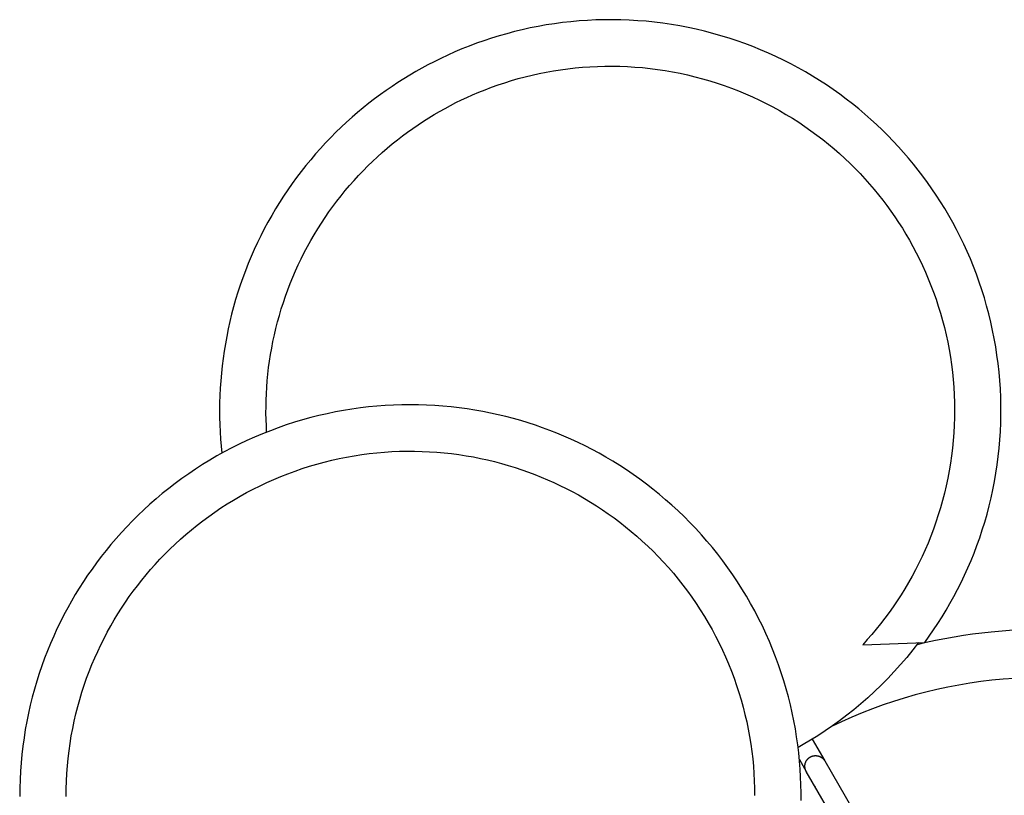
# Model space of a CAD drawing. Header units: millimetres. Extents: x -325 to 325, y -993 to 295.
# Tile 8 of 10: x -265 to -10, y 95 to 295. Entities that reach past the tile are written whole.
import ezdxf

# ---------------------------------------------------------------- set-up
doc = ezdxf.new("R2010")
doc.units = ezdxf.units.MM
doc.layers.add('Make2D$Visible$Curves', color=7, linetype='Continuous', true_color=0x000000)

msp = doc.modelspace()

# ---------------------------------------------------------------- linework, layer by layer
at = {"layer": 'Make2D$Visible$Curves', "color": 18, "lineweight": -3, "true_color": 0x000000}
for points in [[(-30.68, 134.09), (-29.53, 135.69), (-28.41, 137.31), (-27.31, 138.97), (-26.23, 140.65), (-25.19, 142.37), (-24.17, 144.12), (-23.18, 145.9), (-22.23, 147.71), (-21.3, 149.55), (-20.41, 151.42), (-19.55, 153.31), (-18.73, 155.23), (-17.95, 157.18), (-17.2, 159.15), (-16.49, 161.14), (-15.82, 163.16), (-15.19, 165.19), (-14.6, 167.25), (-14.06, 169.33), (-13.55, 171.42), (-13.1, 173.53), (-12.68, 175.65), (-12.31, 177.79), (-11.98, 179.94), (-11.7, 182.1), (-11.47, 184.26), (-11.28, 186.44), (-11.14, 188.62), (-11.05, 190.81), (-11, 193), (-11.01, 195.19), (-11.06, 197.38), (-11.15, 199.57), (-11.3, 201.76), (-11.49, 203.94), (-11.73, 206.11), (-12.02, 208.28), (-12.35, 210.44), (-12.73, 212.59), (-13.15, 214.72), (-13.62, 216.85), (-14.13, 218.95), (-14.69, 221.04), (-15.29, 223.12), (-15.93, 225.17), (-16.62, 227.21), (-17.34, 229.22), (-18.11, 231.21), (-18.91, 233.17), (-19.75, 235.11), (-20.63, 237.03), (-21.54, 238.92), (-22.49, 240.78), (-23.47, 242.61), (-24.49, 244.41), (-25.53, 246.19), (-26.61, 247.93), (-27.71, 249.64), (-28.84, 251.32), (-30, 252.96), (-31.19, 254.58), (-32.4, 256.15), (-33.63, 257.7), (-34.88, 259.21), (-36.16, 260.7), (-37.48, 262.17), (-38.84, 263.62), (-40.23, 265.06), (-41.66, 266.47), (-43.13, 267.87), (-44.63, 269.24), (-46.17, 270.59), (-47.74, 271.92), (-49.35, 273.22), (-51, 274.49), (-52.67, 275.73), (-54.38, 276.95), (-56.13, 278.13), (-57.9, 279.28), (-59.71, 280.4), (-61.54, 281.49), (-63.41, 282.53), (-65.3, 283.55), (-67.22, 284.52), (-69.16, 285.46), (-71.13, 286.35), (-73.12, 287.21), (-75.14, 288.03), (-77.17, 288.8), (-79.23, 289.53), (-81.3, 290.21), (-83.39, 290.86), (-85.5, 291.45), (-87.62, 292.01), (-89.75, 292.51), (-91.89, 292.97), (-94.04, 293.38), (-96.2, 293.75), (-98.37, 294.07), (-100.54, 294.34), (-102.72, 294.57), (-104.89, 294.74), (-107.07, 294.87), (-109.25, 294.96), (-111.42, 294.99), (-113.59, 294.98), (-115.75, 294.92), (-117.91, 294.82), (-120.06, 294.67), (-122.19, 294.48), (-124.32, 294.24), (-126.43, 293.96), (-128.53, 293.63), (-130.61, 293.26), (-132.68, 292.85), (-134.73, 292.4), (-136.76, 291.91), (-138.77, 291.38), (-140.76, 290.81), (-142.72, 290.21), (-144.67, 289.56), (-146.59, 288.89), (-148.48, 288.17), (-150.35, 287.43), (-152.19, 286.65), (-154.01, 285.84), (-155.8, 285), (-157.56, 284.13), (-159.13, 283.32), (-160.7, 282.48), (-162.26, 281.6), (-163.81, 280.69), (-165.35, 279.75), (-166.89, 278.78), (-168.42, 277.77), (-169.93, 276.73), (-171.43, 275.65), (-172.92, 274.55), (-174.4, 273.41), (-175.86, 272.24), (-177.31, 271.04), (-178.74, 269.8), (-180.15, 268.54), (-181.54, 267.24), (-182.91, 265.91), (-184.27, 264.55), (-185.6, 263.16), (-186.9, 261.75), (-188.19, 260.3), (-189.45, 258.82), (-190.68, 257.32), (-191.89, 255.79), (-193.07, 254.24), (-194.22, 252.65), (-195.34, 251.05), (-196.44, 249.42), (-197.5, 247.76), (-198.53, 246.08), (-199.53, 244.39), (-200.5, 242.67), (-201.43, 240.93), (-202.33, 239.17), (-203.2, 237.39), (-204.03, 235.6), (-204.83, 233.79), (-205.59, 231.97), (-206.31, 230.13), (-207, 228.29), (-207.65, 226.43), (-208.27, 224.55), (-208.84, 222.67), (-209.38, 220.79), (-209.88, 218.89), (-210.35, 216.99), (-210.77, 215.08), (-211.16, 213.17), (-211.51, 211.26), (-211.83, 209.35), (-212.1, 207.43), (-212.34, 205.52), (-212.54, 203.61), (-212.71, 201.7), (-212.83, 199.79), (-212.92, 197.89), (-212.98, 196), (-213, 194.11), (-212.98, 192.23), (-212.93, 190.36), (-212.85, 188.49), (-212.73, 186.64), (-212.58, 184.8), (-212.4, 182.97)], [(-200.83, 188.42), (-200.91, 190.05), (-200.97, 191.7), (-201, 193.35), (-200.99, 195.01), (-200.96, 196.67), (-200.89, 198.35), (-200.8, 200.02), (-200.67, 201.71), (-200.5, 203.39), (-200.31, 205.08), (-200.08, 206.77), (-199.82, 208.46), (-199.52, 210.15), (-199.19, 211.84), (-198.83, 213.53), (-198.43, 215.21), (-198, 216.89), (-197.54, 218.57), (-197.04, 220.24), (-196.51, 221.9), (-195.95, 223.55), (-195.35, 225.2), (-194.72, 226.83), (-194.06, 228.45), (-193.36, 230.06), (-192.64, 231.66), (-191.88, 233.24), (-191.09, 234.81), (-190.27, 236.37), (-189.41, 237.9), (-188.53, 239.42), (-187.62, 240.92), (-186.68, 242.4), (-185.72, 243.86), (-184.72, 245.3), (-183.7, 246.72), (-182.66, 248.11), (-181.58, 249.48), (-180.49, 250.83), (-179.37, 252.16), (-178.22, 253.45), (-177.06, 254.73), (-175.87, 255.97), (-174.66, 257.19), (-173.44, 258.39), (-172.19, 259.55), (-170.93, 260.69), (-169.65, 261.8), (-168.35, 262.88), (-167.04, 263.93), (-165.72, 264.95), (-164.38, 265.95), (-163.03, 266.91), (-161.66, 267.85), (-160.29, 268.75), (-158.91, 269.63), (-157.52, 270.47), (-156.12, 271.29), (-154.71, 272.07), (-153.3, 272.83), (-151.88, 273.56), (-150.46, 274.25), (-149.04, 274.92), (-147.61, 275.56), (-145.99, 276.25), (-144.34, 276.91), (-142.68, 277.54), (-140.98, 278.14), (-139.27, 278.71), (-137.53, 279.25), (-135.77, 279.76), (-134, 280.23), (-132.2, 280.67), (-130.39, 281.07), (-128.55, 281.44), (-126.7, 281.77), (-124.84, 282.06), (-122.96, 282.32), (-121.07, 282.53), (-119.17, 282.7), (-117.25, 282.84), (-115.33, 282.93), (-113.4, 282.98), (-111.46, 282.99), (-109.52, 282.96), (-107.57, 282.88), (-105.62, 282.76), (-103.67, 282.6), (-101.72, 282.4), (-99.77, 282.15), (-97.82, 281.86), (-95.88, 281.52), (-93.94, 281.14), (-92.01, 280.72), (-90.1, 280.26), (-88.19, 279.75), (-86.29, 279.2), (-84.4, 278.61), (-82.53, 277.97), (-80.68, 277.3), (-78.84, 276.59), (-77.03, 275.83), (-75.23, 275.04), (-73.45, 274.21), (-71.69, 273.34), (-69.96, 272.44), (-68.26, 271.5), (-66.57, 270.53), (-64.92, 269.52), (-63.29, 268.48), (-61.69, 267.41), (-60.12, 266.31), (-58.58, 265.18), (-57.07, 264.02), (-55.59, 262.83), (-54.14, 261.62), (-52.73, 260.38), (-51.35, 259.12), (-50, 257.84), (-48.68, 256.54), (-47.41, 255.22), (-46.16, 253.88), (-44.95, 252.52), (-43.78, 251.15), (-42.64, 249.76), (-41.53, 248.36), (-40.47, 246.94), (-39.43, 245.52), (-38.43, 244.07), (-37.44, 242.6), (-36.49, 241.09), (-35.55, 239.56), (-34.64, 238), (-33.76, 236.41), (-32.9, 234.79), (-32.08, 233.15), (-31.28, 231.48), (-30.51, 229.79), (-29.78, 228.07), (-29.08, 226.32), (-28.41, 224.56), (-27.78, 222.77), (-27.19, 220.96), (-26.63, 219.14), (-26.1, 217.29), (-25.62, 215.43), (-25.17, 213.55), (-24.77, 211.65), (-24.4, 209.74), (-24.08, 207.82), (-23.8, 205.89), (-23.56, 203.94), (-23.36, 201.99), (-23.21, 200.03), (-23.09, 198.07), (-23.02, 196.1), (-23, 194.13), (-23.02, 192.15), (-23.08, 190.18), (-23.19, 188.21), (-23.34, 186.24), (-23.53, 184.27), (-23.77, 182.31), (-24.05, 180.36), (-24.37, 178.42), (-24.74, 176.48), (-25.15, 174.56), (-25.6, 172.65), (-26.09, 170.75), (-26.62, 168.87), (-27.19, 167.01), (-27.8, 165.16), (-28.45, 163.34), (-29.13, 161.53), (-29.85, 159.75), (-30.61, 157.98), (-31.4, 156.24), (-32.23, 154.53), (-33.09, 152.84), (-33.98, 151.18), (-34.9, 149.54), (-35.85, 147.93), (-36.83, 146.35), (-37.83, 144.8), (-38.87, 143.27), (-39.92, 141.78), (-41.01, 140.32), (-42.11, 138.89), (-43.24, 137.49), (-44.38, 136.12), (-45.55, 134.79), (-46.73, 133.49)], [(-62.68, 93.2), (-62.68, 95.23), (-62.71, 97.26), (-62.79, 99.31), (-62.91, 101.36), (-63.07, 103.43), (-63.27, 105.5), (-63.52, 107.57), (-63.82, 109.65), (-64.15, 111.73), (-64.54, 113.81), (-64.96, 115.89), (-65.44, 117.97), (-65.96, 120.04), (-66.52, 122.11), (-67.13, 124.17), (-67.79, 126.23), (-68.49, 128.28), (-69.24, 130.31), (-70.03, 132.34), (-70.87, 134.35), (-71.75, 136.34), (-72.67, 138.32), (-73.64, 140.28), (-74.66, 142.22), (-75.71, 144.14), (-76.81, 146.03), (-77.95, 147.91), (-79.13, 149.75), (-80.35, 151.58), (-81.6, 153.37), (-82.9, 155.13), (-84.23, 156.87), (-85.6, 158.57), (-87, 160.24), (-88.43, 161.88), (-89.9, 163.48), (-91.4, 165.05), (-92.93, 166.58), (-94.48, 168.08), (-96.07, 169.54), (-97.68, 170.96), (-99.31, 172.34), (-100.97, 173.68), (-102.65, 174.98), (-104.35, 176.24), (-106.06, 177.46), (-107.8, 178.64), (-109.55, 179.77), (-111.32, 180.87), (-113.1, 181.92), (-114.89, 182.94), (-116.69, 183.91), (-118.5, 184.84), (-120.32, 185.72), (-122.15, 186.57), (-123.98, 187.37), (-125.82, 188.14), (-127.65, 188.86), (-129.49, 189.54), (-131.35, 190.19), (-133.22, 190.8), (-135.13, 191.38), (-137.05, 191.93), (-139, 192.44), (-140.97, 192.91), (-142.95, 193.35), (-144.96, 193.75), (-146.99, 194.11), (-149.03, 194.43), (-151.09, 194.71), (-153.17, 194.95), (-155.25, 195.15), (-157.36, 195.3), (-159.47, 195.41), (-161.59, 195.48), (-163.72, 195.5), (-165.86, 195.48), (-168.01, 195.41), (-170.15, 195.29), (-172.31, 195.13), (-174.46, 194.92), (-176.61, 194.67), (-178.77, 194.37), (-180.92, 194.02), (-183.06, 193.62), (-185.2, 193.18), (-187.33, 192.69), (-189.45, 192.16), (-191.56, 191.57), (-193.66, 190.95), (-195.75, 190.27), (-197.82, 189.55), (-199.87, 188.79), (-201.91, 187.98), (-203.93, 187.13), (-205.92, 186.24), (-207.9, 185.31), (-209.85, 184.33), (-211.77, 183.31), (-213.67, 182.26), (-215.55, 181.16), (-217.39, 180.03), (-219.2, 178.87), (-220.99, 177.66), (-222.74, 176.43), (-224.47, 175.16), (-226.15, 173.86), (-227.81, 172.53), (-229.43, 171.17), (-231.01, 169.78), (-232.56, 168.36), (-234.07, 166.92), (-235.55, 165.46), (-236.99, 163.97), (-238.39, 162.46), (-239.75, 160.93), (-241.07, 159.39), (-242.36, 157.82), (-243.61, 156.24), (-244.81, 154.65), (-245.98, 153.04), (-247.11, 151.42), (-248.2, 149.79), (-249.26, 148.13), (-250.29, 146.45), (-251.3, 144.73), (-252.27, 142.99), (-253.22, 141.21), (-254.14, 139.41), (-255.03, 137.58), (-255.88, 135.72), (-256.7, 133.83), (-257.49, 131.92), (-258.24, 129.98), (-258.95, 128.01), (-259.63, 126.03), (-260.26, 124.02), (-260.86, 121.99), (-261.42, 119.94), (-261.93, 117.87), (-262.41, 115.79), (-262.84, 113.68), (-263.22, 111.57), (-263.56, 109.44), (-263.86, 107.29), (-264.11, 105.14), (-264.32, 102.98), (-264.48, 100.8), (-264.59, 98.63), (-264.66, 96.44), (-264.67, 94.26)], [(-252.67, 94.28), (-252.66, 96.25), (-252.6, 98.22), (-252.49, 100.19), (-252.35, 102.15), (-252.15, 104.11), (-251.92, 106.06), (-251.65, 107.99), (-251.33, 109.92), (-250.97, 111.84), (-250.57, 113.74), (-250.13, 115.63), (-249.65, 117.5), (-249.13, 119.35), (-248.58, 121.19), (-247.99, 123.01), (-247.36, 124.8), (-246.69, 126.58), (-245.99, 128.33), (-245.26, 130.06), (-244.5, 131.77), (-243.7, 133.45), (-242.87, 135.1), (-242.02, 136.73), (-241.13, 138.33), (-240.22, 139.9), (-239.28, 141.45), (-238.32, 142.96), (-237.34, 144.45), (-236.33, 145.91), (-235.3, 147.34), (-234.24, 148.74), (-233.14, 150.14), (-232.01, 151.52), (-230.85, 152.88), (-229.65, 154.24), (-228.42, 155.57), (-227.15, 156.89), (-225.84, 158.19), (-224.51, 159.47), (-223.14, 160.72), (-221.73, 161.96), (-220.3, 163.17), (-218.83, 164.35), (-217.33, 165.51), (-215.8, 166.64), (-214.24, 167.74), (-212.65, 168.82), (-211.03, 169.86), (-209.38, 170.87), (-207.71, 171.85), (-206.01, 172.79), (-204.28, 173.7), (-202.53, 174.57), (-200.76, 175.41), (-198.97, 176.2), (-197.16, 176.96), (-195.33, 177.68), (-193.48, 178.36), (-191.61, 179), (-189.73, 179.6), (-187.84, 180.16), (-185.93, 180.67), (-184.01, 181.15), (-182.08, 181.58), (-180.15, 181.96), (-178.21, 182.31), (-176.26, 182.61), (-174.31, 182.86), (-172.35, 183.08), (-170.4, 183.25), (-168.44, 183.37), (-166.49, 183.46), (-164.54, 183.5), (-162.6, 183.49), (-160.66, 183.45), (-158.73, 183.36), (-156.81, 183.24), (-154.9, 183.07), (-153, 182.86), (-151.11, 182.61), (-149.24, 182.32), (-147.38, 182), (-145.54, 181.63), (-143.71, 181.23), (-141.9, 180.8), (-140.12, 180.33), (-138.35, 179.82), (-136.6, 179.28), (-134.87, 178.71), (-133.17, 178.11), (-131.49, 177.48), (-129.83, 176.82), (-128.2, 176.13), (-126.59, 175.41), (-125, 174.66), (-123.41, 173.87), (-121.83, 173.05), (-120.25, 172.19), (-118.68, 171.29), (-117.12, 170.36), (-115.57, 169.38), (-114.04, 168.37), (-112.51, 167.33), (-111, 166.24), (-109.51, 165.12), (-108.03, 163.96), (-106.57, 162.77), (-105.13, 161.53), (-103.71, 160.27), (-102.31, 158.96), (-100.93, 157.63), (-99.58, 156.25), (-98.26, 154.85), (-96.96, 153.41), (-95.69, 151.94), (-94.45, 150.44), (-93.24, 148.9), (-92.06, 147.34), (-90.91, 145.75), (-89.8, 144.13), (-88.72, 142.48), (-87.67, 140.81), (-86.67, 139.12), (-85.69, 137.4), (-84.76, 135.66), (-83.87, 133.9), (-83.01, 132.11), (-82.2, 130.32), (-81.42, 128.5), (-80.69, 126.67), (-80, 124.82), (-79.35, 122.97), (-78.74, 121.1), (-78.18, 119.22), (-77.65, 117.33), (-77.17, 115.44), (-76.73, 113.54), (-76.34, 111.64), (-75.99, 109.73), (-75.68, 107.82), (-75.41, 105.92), (-75.18, 104.01), (-75, 102.11), (-74.86, 100.21), (-74.76, 98.32), (-74.7, 96.43), (-74.67, 94.55)], [(-32.68, 133.56), (-30.29, 134.12), (-27.9, 134.64), (-25.51, 135.11), (-23.11, 135.54), (-20.72, 135.93), (-18.32, 136.27), (-15.93, 136.57), (-13.54, 136.83), (-8.79, 137.22), (-4.06, 137.44), (0.64, 137.5), (5.29, 137.4), (8.37, 137.24), (11.42, 137.02), (14.45, 136.74), (17.45, 136.39), (20.41, 135.97), (23.35, 135.5), (26.25, 134.97), (29.12, 134.38)], [(-32.32, 134.03), (-33.79, 132.14), (-35.35, 130.22), (-36.95, 128.35), (-38.58, 126.53), (-40.25, 124.76), (-41.96, 123.04), (-43.69, 121.37), (-45.45, 119.76), (-47.23, 118.2), (-49.04, 116.69), (-50.86, 115.24), (-52.71, 113.84), (-54.57, 112.5), (-56.45, 111.21), (-58.34, 109.97), (-60.24, 108.79), (-62.15, 107.66), (-63.44, 106.92)], [(-46.73, 133.49), (-30.68, 134.09)], [(-7.6, 124.77), (-10.46, 124.56), (-13.33, 124.29), (-16.19, 123.95), (-19.05, 123.54), (-21.9, 123.06), (-24.74, 122.52), (-27.57, 121.92), (-30.39, 121.25), (-33.19, 120.51), (-35.98, 119.71), (-38.74, 118.84), (-41.48, 117.91), (-44.2, 116.92), (-46.89, 115.87), (-49.55, 114.76), (-52.18, 113.59), (-54.78, 112.36)], [(-59.79, 109.06), (-56.55, 103.45)], [(-61.31, 100.7), (-61.38, 100.81), (-61.39, 100.85), (-61.43, 100.93), (-61.47, 101.01), (-61.5, 101.1), (-61.53, 101.18), (-61.55, 101.25), (-61.58, 101.32), (-61.59, 101.39), (-61.61, 101.46), (-61.63, 101.52), (-61.64, 101.59), (-61.65, 101.66), (-61.66, 101.73), (-61.67, 101.81), (-61.68, 101.88), (-61.68, 101.96), (-61.68, 102.03), (-61.68, 102.11), (-61.68, 102.18), (-61.68, 102.26), (-61.67, 102.33), (-61.66, 102.41), (-61.65, 102.48), (-61.64, 102.56), (-61.63, 102.63), (-61.61, 102.7), (-61.59, 102.78), (-61.57, 102.85), (-61.55, 102.92), (-61.53, 102.98), (-61.5, 103.05), (-61.48, 103.11), (-61.46, 103.17), (-61.43, 103.23), (-61.4, 103.29), (-61.37, 103.35), (-61.34, 103.4), (-61.31, 103.46), (-61.27, 103.52), (-61.24, 103.57), (-61.2, 103.63), (-61.17, 103.68), (-61.13, 103.73), (-61.09, 103.78), (-61.05, 103.83), (-61.01, 103.88), (-60.96, 103.93), (-60.92, 103.97), (-60.88, 104.02), (-60.83, 104.06), (-60.79, 104.1), (-60.74, 104.15), (-60.7, 104.19), (-60.65, 104.22), (-60.6, 104.26), (-60.55, 104.3), (-60.5, 104.33), (-60.46, 104.37), (-60.41, 104.4), (-60.36, 104.43), (-60.31, 104.46)], [(-60.31, 104.46), (-60.26, 104.49), (-60.21, 104.51), (-60.15, 104.54), (-60.1, 104.57), (-60.05, 104.59), (-59.99, 104.61), (-59.93, 104.64), (-59.88, 104.66), (-59.82, 104.68), (-59.76, 104.7), (-59.7, 104.72), (-59.64, 104.73), (-59.58, 104.75), (-59.52, 104.76), (-59.46, 104.78), (-59.39, 104.79), (-59.33, 104.8), (-59.27, 104.81), (-59.2, 104.81), (-59.14, 104.82), (-59.07, 104.82), (-59.01, 104.82), (-58.94, 104.83), (-58.88, 104.83), (-58.81, 104.82), (-58.75, 104.82), (-58.68, 104.81), (-58.62, 104.81), (-58.55, 104.8), (-58.49, 104.79), (-58.42, 104.78), (-58.36, 104.76), (-58.28, 104.75), (-58.21, 104.73), (-58.14, 104.71), (-58.07, 104.69), (-57.99, 104.66), (-57.92, 104.63), (-57.85, 104.61), (-57.79, 104.58), (-57.72, 104.54), (-57.65, 104.51), (-57.59, 104.47), (-57.52, 104.44), (-57.46, 104.4), (-57.39, 104.36), (-57.33, 104.31), (-57.27, 104.27), (-57.22, 104.22), (-57.16, 104.18), (-57.11, 104.13), (-57.05, 104.09), (-57, 104.04), (-56.95, 103.99), (-56.91, 103.93), (-56.86, 103.88), (-56.8, 103.81), (-56.74, 103.74), (-56.69, 103.67), (-56.64, 103.6), (-56.62, 103.56), (-56.55, 103.45)], [(-63.1, 103.8), (-61.31, 100.7)], [(-56.55, 103.45), (-56.55, 103.45), (-40.05, 74.88)], [(-61.31, 100.7), (-61.27, 100.63), (-61.25, 100.6)], [(-52.67, 85.73), (-61.31, 100.7), (-61.31, 100.7)], [(-61.25, 100.6), (-61.23, 100.55), (-61.2, 100.5)], [(-59.1, 96.89), (-59.14, 96.94), (-59.17, 96.99), (-59.2, 97.04), (-59.23, 97.09)], [(-59.1, 96.89), (-59.07, 96.83), (-59.05, 96.79), (-58.99, 96.68)]]:
    msp.add_lwpolyline(points, dxfattribs=at)

doc.saveas('drawing.dxf')
